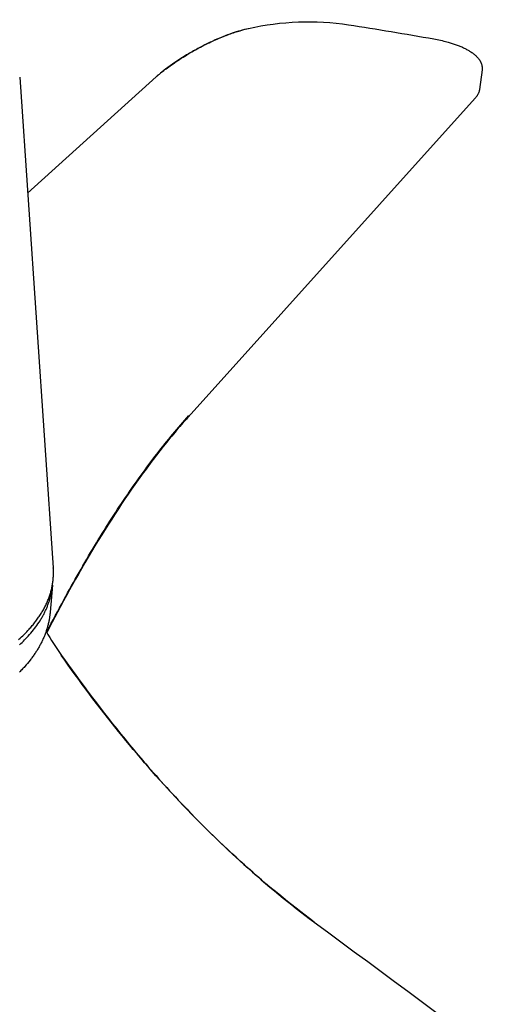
# Model space of a CAD drawing. Extents: x 7546 to 9278, y -4278 to -3180.
# Tile 7 of 8: x 9009 to 9116, y -3575 to -3355. Entities that reach past the tile are written whole.
import ezdxf

# ---------------------------------------------------------------- set-up
doc = ezdxf.new("R2010")
doc.units = 0
doc.layers.add('MAKE2D$VISIBLE$CURVAS', color=7, linetype='CONTINUOUS')

msp = doc.modelspace()

# ---------------------------------------------------------------- linework, layer by layer
at = {"layer": 'MAKE2D$VISIBLE$CURVAS', "color": 7}
for p, q in [((9112.64, -3366.57), (9112.08, -3370.98)), ((9009.35, -3368.24), (9016.86, -3477.89)), ((9011.13, -3394.2), (9039.85, -3368.15)), ((9039.86, -3368.15), (9039.94, -3368.08)), ((9111.12, -3372.92), (9046.96, -3444.23)), ((9016.65, -3481.79), (9016.15, -3487.82)), ((9016.65, -3481.79), (9016.66, -3481.72))]:
    msp.add_line(p, q, dxfattribs=at)
for points in [[(9039.85, -3368.15), (9040.07, -3367.96), (9040.3, -3367.75), (9040.55, -3367.55), (9040.81, -3367.33), (9041.05, -3367.14), (9041.29, -3366.95), (9041.54, -3366.75), (9041.81, -3366.55), (9042.08, -3366.35), (9042.36, -3366.14), (9042.65, -3365.93), (9042.94, -3365.72), (9043.28, -3365.48), (9043.62, -3365.24), (9043.97, -3365), (9044.33, -3364.75), (9044.7, -3364.51), (9045.07, -3364.27), (9045.45, -3364.02), (9045.84, -3363.77), (9046.22, -3363.54), (9046.61, -3363.3), (9047, -3363.06), (9047.39, -3362.83), (9047.79, -3362.59), (9048.2, -3362.36), (9048.61, -3362.13), (9049.02, -3361.9), (9049.39, -3361.7), (9049.76, -3361.5), (9050.14, -3361.31), (9050.51, -3361.11), (9050.89, -3360.92), (9051.28, -3360.73), (9051.66, -3360.55), (9052.05, -3360.36), (9052.39, -3360.2), (9052.74, -3360.04), (9053.09, -3359.88), (9053.44, -3359.73), (9053.8, -3359.58), (9054.15, -3359.43), (9054.5, -3359.28), (9054.86, -3359.14), (9055.18, -3359.02), (9055.5, -3358.89), (9055.82, -3358.77), (9056.14, -3358.65), (9056.46, -3358.54), (9056.78, -3358.43), (9057.11, -3358.32), (9057.43, -3358.21), (9057.72, -3358.12), (9058.01, -3358.03), (9058.3, -3357.94), (9058.59, -3357.86), (9058.88, -3357.77), (9059.16, -3357.69), (9059.45, -3357.62), (9059.74, -3357.54), (9060.11, -3357.45), (9060.48, -3357.36)], [(9060.42, -3357.4), (9060, -3357.5), (9059.57, -3357.61), (9059.13, -3357.73), (9058.68, -3357.85), (9058.22, -3357.98), (9057.75, -3358.13), (9057.27, -3358.28), (9056.79, -3358.44), (9056.29, -3358.62), (9055.78, -3358.8), (9055.26, -3359), (9054.73, -3359.21), (9054.18, -3359.43), (9053.63, -3359.66), (9053.06, -3359.91), (9052.77, -3360.04), (9052.48, -3360.17), (9052.19, -3360.31), (9051.89, -3360.45), (9051.59, -3360.59), (9051.29, -3360.74), (9050.98, -3360.89), (9050.68, -3361.04), (9050.37, -3361.2), (9050.06, -3361.36), (9049.75, -3361.52), (9049.44, -3361.69), (9049.13, -3361.85), (9048.82, -3362.03), (9048.51, -3362.2), (9048.2, -3362.37), (9047.88, -3362.55), (9047.57, -3362.73), (9047.27, -3362.91), (9046.96, -3363.1), (9046.65, -3363.28), (9046.35, -3363.47), (9045.75, -3363.85), (9045.16, -3364.22), (9044.58, -3364.6), (9044.02, -3364.98), (9043.48, -3365.35), (9042.97, -3365.71), (9042.47, -3366.06), (9042.01, -3366.4), (9041.57, -3366.73), (9041.17, -3367.04), (9040.81, -3367.34), (9040.64, -3367.48), (9040.48, -3367.61), (9040.33, -3367.74), (9040.19, -3367.86), (9040.06, -3367.98), (9039.94, -3368.08)], [(9101.86, -3359.69), (9102.25, -3359.76), (9102.63, -3359.83), (9103, -3359.91), (9103.37, -3359.99), (9103.74, -3360.07), (9104.1, -3360.16), (9104.46, -3360.25), (9104.81, -3360.34), (9105.05, -3360.41), (9105.29, -3360.48), (9105.52, -3360.55), (9105.75, -3360.62), (9105.98, -3360.69), (9106.21, -3360.76), (9106.43, -3360.84), (9106.65, -3360.91), (9106.87, -3360.99), (9107.08, -3361.07), (9107.29, -3361.15), (9107.5, -3361.23), (9107.7, -3361.31), (9107.9, -3361.4), (9108.1, -3361.48), (9108.29, -3361.57), (9108.48, -3361.66), (9108.67, -3361.75), (9108.85, -3361.84), (9109.03, -3361.93), (9109.21, -3362.02), (9109.38, -3362.11), (9109.55, -3362.21), (9109.71, -3362.3), (9109.87, -3362.4), (9110.03, -3362.5), (9110.18, -3362.6), (9110.33, -3362.7), (9110.48, -3362.8), (9110.62, -3362.91), (9110.75, -3363.01), (9110.89, -3363.12), (9111.06, -3363.26), (9111.22, -3363.4), (9111.32, -3363.5), (9111.42, -3363.59), (9111.5, -3363.68), (9111.58, -3363.76), (9111.65, -3363.84), (9111.73, -3363.93), (9111.8, -3364.01), (9111.87, -3364.1), (9111.93, -3364.19), (9112, -3364.27), (9112.06, -3364.36), (9112.12, -3364.45), (9112.17, -3364.54), (9112.22, -3364.63), (9112.27, -3364.72), (9112.32, -3364.81), (9112.37, -3364.9), (9112.41, -3364.99), (9112.45, -3365.08), (9112.48, -3365.18), (9112.52, -3365.27), (9112.55, -3365.37), (9112.57, -3365.47), (9112.6, -3365.57), (9112.62, -3365.66), (9112.63, -3365.76), (9112.65, -3365.86), (9112.66, -3365.96), (9112.66, -3366.06), (9112.66, -3366.11), (9112.67, -3366.16), (9112.67, -3366.21), (9112.67, -3366.27), (9112.66, -3366.32), (9112.66, -3366.37), (9112.66, -3366.42), (9112.65, -3366.47), (9112.65, -3366.52), (9112.64, -3366.57)], [(9112.08, -3370.98), (9112.07, -3371.05), (9112.06, -3371.11), (9112.05, -3371.17), (9112.04, -3371.23), (9112.02, -3371.29), (9112.01, -3371.35), (9111.99, -3371.41), (9111.97, -3371.47), (9111.94, -3371.57), (9111.91, -3371.66), (9111.87, -3371.76), (9111.83, -3371.85), (9111.79, -3371.95), (9111.74, -3372.04), (9111.69, -3372.13), (9111.64, -3372.22), (9111.59, -3372.31), (9111.53, -3372.4), (9111.47, -3372.49), (9111.41, -3372.57), (9111.34, -3372.66), (9111.27, -3372.75), (9111.2, -3372.83), (9111.13, -3372.92)], [(9015.39, -3492.3), (9015.86, -3491.37), (9016.34, -3490.45), (9016.82, -3489.54), (9017.3, -3488.63), (9017.77, -3487.72), (9018.25, -3486.82), (9018.73, -3485.93), (9019.21, -3485.04), (9019.64, -3484.26), (9020.06, -3483.48), (9020.49, -3482.71), (9020.91, -3481.94), (9021.34, -3481.18), (9021.77, -3480.42), (9022.19, -3479.67), (9022.62, -3478.92), (9023.05, -3478.17), (9023.47, -3477.43), (9023.9, -3476.69), (9024.33, -3475.96), (9024.76, -3475.23), (9025.19, -3474.5), (9025.62, -3473.78), (9026.05, -3473.07), (9026.48, -3472.35), (9026.91, -3471.65), (9027.34, -3470.94), (9027.77, -3470.25), (9028.2, -3469.55), (9028.63, -3468.86), (9029.06, -3468.18), (9029.5, -3467.49), (9029.93, -3466.82), (9030.36, -3466.15), (9030.8, -3465.48), (9031.23, -3464.81), (9031.67, -3464.15), (9032.1, -3463.5), (9032.54, -3462.85), (9032.97, -3462.2), (9033.41, -3461.56), (9033.84, -3460.92), (9034.28, -3460.29), (9034.72, -3459.66), (9035.15, -3459.04), (9035.59, -3458.42), (9036.03, -3457.8), (9036.47, -3457.19), (9036.91, -3456.58), (9037.35, -3455.98), (9037.79, -3455.38), (9038.23, -3454.79), (9038.67, -3454.2), (9039.11, -3453.62), (9039.55, -3453.04), (9039.99, -3452.46), (9040.44, -3451.89), (9040.88, -3451.33), (9041.32, -3450.77), (9041.76, -3450.21), (9042.21, -3449.66), (9042.65, -3449.11), (9043.09, -3448.57), (9043.54, -3448.03), (9043.98, -3447.5), (9044.43, -3446.97), (9044.87, -3446.44), (9045.32, -3445.92), (9045.77, -3445.41), (9046.21, -3444.9), (9046.66, -3444.39), (9047.11, -3443.89)], [(9046.95, -3444.24), (9046.59, -3444.64), (9046.23, -3445.04), (9045.87, -3445.45), (9045.51, -3445.86), (9045.15, -3446.28), (9044.79, -3446.7), (9044.42, -3447.13), (9044.06, -3447.56), (9043.69, -3448), (9043.33, -3448.44), (9042.96, -3448.88), (9042.59, -3449.33), (9042.22, -3449.79), (9041.85, -3450.25), (9041.48, -3450.71), (9041.11, -3451.18), (9040.74, -3451.65), (9040.37, -3452.13), (9039.99, -3452.61), (9039.62, -3453.1), (9039.24, -3453.59), (9038.87, -3454.08), (9038.49, -3454.59), (9038.11, -3455.09), (9037.73, -3455.6), (9037.35, -3456.12), (9036.97, -3456.64), (9036.59, -3457.16), (9036.21, -3457.69), (9035.83, -3458.22), (9035.45, -3458.76), (9035.06, -3459.31), (9034.33, -3460.35), (9033.6, -3461.42), (9032.87, -3462.5), (9032.13, -3463.59), (9031.39, -3464.71), (9030.65, -3465.84), (9029.91, -3466.99), (9029.16, -3468.16), (9028.42, -3469.34), (9027.67, -3470.54), (9026.92, -3471.76), (9026.17, -3473), (9025.42, -3474.25), (9024.66, -3475.52), (9023.91, -3476.81), (9023.15, -3478.11), (9022.48, -3479.28), (9021.82, -3480.46), (9021.15, -3481.65), (9020.48, -3482.85), (9019.81, -3484.07), (9019.14, -3485.3), (9018.47, -3486.54), (9017.8, -3487.8), (9017.2, -3488.92), (9016.61, -3490.06), (9016.01, -3491.2), (9015.42, -3492.35)], [(9011.46, -3491.61), (9011.64, -3491.41), (9011.82, -3491.21), (9011.99, -3491.01), (9012.17, -3490.81), (9012.34, -3490.61), (9012.5, -3490.4), (9012.66, -3490.2), (9012.83, -3489.99), (9012.98, -3489.79), (9013.14, -3489.58), (9013.29, -3489.38), (9013.44, -3489.17), (9013.58, -3488.96), (9013.72, -3488.75), (9013.86, -3488.54), (9014, -3488.33), (9014.13, -3488.12), (9014.26, -3487.91), (9014.39, -3487.7), (9014.51, -3487.49), (9014.64, -3487.28), (9014.75, -3487.06), (9014.87, -3486.85), (9014.98, -3486.64), (9015.09, -3486.42), (9015.19, -3486.21), (9015.3, -3485.99), (9015.39, -3485.78), (9015.49, -3485.56), (9015.58, -3485.34), (9015.67, -3485.13), (9015.76, -3484.91), (9015.84, -3484.69), (9015.92, -3484.48), (9016, -3484.26), (9016.07, -3484.04), (9016.14, -3483.82), (9016.21, -3483.6), (9016.28, -3483.38), (9016.34, -3483.17), (9016.39, -3482.95), (9016.45, -3482.73), (9016.5, -3482.51), (9016.55, -3482.29), (9016.6, -3482.07), (9016.64, -3481.85), (9016.68, -3481.63), (9016.71, -3481.41), (9016.75, -3481.19), (9016.77, -3480.97), (9016.8, -3480.75), (9016.82, -3480.53), (9016.85, -3480.31), (9016.86, -3480.09), (9016.88, -3479.87), (9016.89, -3479.65), (9016.9, -3479.43), (9016.9, -3479.21), (9016.9, -3478.99), (9016.9, -3478.77), (9016.9, -3478.55), (9016.89, -3478.33), (9016.88, -3478.11), (9016.86, -3477.89)], [(9011.27, -3493.14), (9011.57, -3492.81), (9011.86, -3492.47), (9012.15, -3492.13), (9012.42, -3491.79), (9012.69, -3491.45), (9012.95, -3491.11), (9013.2, -3490.76), (9013.44, -3490.42), (9013.67, -3490.07), (9013.9, -3489.72), (9014.11, -3489.37), (9014.22, -3489.19), (9014.32, -3489.02), (9014.42, -3488.84), (9014.52, -3488.66), (9014.62, -3488.49), (9014.71, -3488.31), (9014.8, -3488.13), (9014.89, -3487.95), (9014.98, -3487.77), (9015.06, -3487.6), (9015.15, -3487.42), (9015.23, -3487.24), (9015.31, -3487.06), (9015.39, -3486.88), (9015.46, -3486.7), (9015.53, -3486.52), (9015.6, -3486.34), (9015.67, -3486.16), (9015.74, -3485.98), (9015.8, -3485.8), (9015.86, -3485.61), (9015.92, -3485.43), (9015.98, -3485.25), (9016.03, -3485.07), (9016.09, -3484.89), (9016.14, -3484.71), (9016.19, -3484.53), (9016.23, -3484.34), (9016.28, -3484.16), (9016.32, -3483.98), (9016.36, -3483.8), (9016.4, -3483.62), (9016.43, -3483.43), (9016.47, -3483.25), (9016.5, -3483.07), (9016.53, -3482.89), (9016.55, -3482.7), (9016.58, -3482.52), (9016.6, -3482.34), (9016.62, -3482.16), (9016.64, -3481.97), (9016.65, -3481.79)], [(9016.15, -3487.82), (9016.14, -3488.02), (9016.12, -3488.22), (9016.09, -3488.42), (9016.07, -3488.61), (9016.04, -3488.81), (9016.01, -3489.01), (9015.98, -3489.21), (9015.95, -3489.41), (9015.91, -3489.61), (9015.87, -3489.8), (9015.83, -3490), (9015.79, -3490.2), (9015.74, -3490.39), (9015.7, -3490.59), (9015.65, -3490.79), (9015.6, -3490.98), (9015.54, -3491.18), (9015.48, -3491.37), (9015.43, -3491.57), (9015.36, -3491.76), (9015.3, -3491.96), (9015.24, -3492.15), (9015.17, -3492.35), (9015.1, -3492.54), (9015.03, -3492.73), (9014.95, -3492.93), (9014.87, -3493.12), (9014.79, -3493.31), (9014.71, -3493.5), (9014.63, -3493.69), (9014.54, -3493.89), (9014.46, -3494.08), (9014.37, -3494.27), (9014.27, -3494.46), (9014.18, -3494.65), (9014.08, -3494.84), (9013.98, -3495.02), (9013.88, -3495.21), (9013.78, -3495.4), (9013.67, -3495.59), (9013.56, -3495.78), (9013.45, -3495.96), (9013.34, -3496.15), (9013.23, -3496.34), (9013.11, -3496.52), (9012.99, -3496.71), (9012.87, -3496.89), (9012.75, -3497.07), (9012.62, -3497.26), (9012.5, -3497.44), (9012.37, -3497.62), (9012.23, -3497.81), (9012.1, -3497.99), (9011.96, -3498.17), (9011.83, -3498.35), (9011.68, -3498.53), (9011.4, -3498.89), (9011.1, -3499.25), (9010.8, -3499.6), (9010.48, -3499.95)], [(9009.1, -3493.93), (9009.42, -3493.64), (9009.73, -3493.35), (9010.04, -3493.07), (9010.34, -3492.78), (9010.63, -3492.49), (9010.91, -3492.2), (9011.19, -3491.9), (9011.46, -3491.61)], [(9009.28, -3495.12), (9009.59, -3494.84), (9009.89, -3494.56), (9010.18, -3494.28), (9010.46, -3493.99), (9010.74, -3493.71), (9011.01, -3493.42), (9011.27, -3493.14)], [(9075.14, -3557.07), (9074.13, -3556.31), (9073.13, -3555.55), (9072.13, -3554.78), (9071.14, -3554), (9070.15, -3553.22), (9069.16, -3552.44), (9068.18, -3551.64), (9067.21, -3550.85), (9066.24, -3550.04), (9065.27, -3549.24), (9064.3, -3548.42), (9063.35, -3547.6), (9062.39, -3546.78), (9061.44, -3545.95), (9060.49, -3545.11), (9059.55, -3544.27), (9058.61, -3543.43), (9057.68, -3542.57), (9056.75, -3541.72), (9055.82, -3540.85), (9054.9, -3539.98), (9053.98, -3539.11), (9053.07, -3538.23), (9052.16, -3537.35), (9051.25, -3536.45), (9050.35, -3535.56), (9049.45, -3534.66), (9048.56, -3533.75), (9047.66, -3532.84), (9046.78, -3531.92), (9045.89, -3531), (9045.01, -3530.07), (9044.13, -3529.13), (9043.26, -3528.19), (9042.39, -3527.25), (9041.53, -3526.3), (9040.66, -3525.34), (9039.8, -3524.38), (9038.95, -3523.41), (9038.1, -3522.44), (9037.25, -3521.46), (9036.4, -3520.47), (9035.56, -3519.48), (9034.72, -3518.49), (9033.89, -3517.49), (9033.06, -3516.48), (9032.23, -3515.47), (9031.4, -3514.45), (9030.58, -3513.43), (9029.76, -3512.4), (9028.94, -3511.36), (9028.13, -3510.32), (9027.32, -3509.28), (9026.52, -3508.23), (9025.71, -3507.17), (9024.91, -3506.11), (9024.12, -3505.04), (9023.32, -3503.97), (9022.53, -3502.89), (9021.74, -3501.8), (9020.96, -3500.71), (9020.18, -3499.62), (9019.4, -3498.52), (9018.62, -3497.41)], [(9018.71, -3497.47), (9019.5, -3498.58), (9020.28, -3499.68), (9021.07, -3500.79), (9021.87, -3501.88), (9022.79, -3503.15), (9023.72, -3504.42), (9024.66, -3505.68), (9025.6, -3506.93), (9026.49, -3508.1), (9027.38, -3509.27), (9028.28, -3510.43), (9029.18, -3511.59), (9030.1, -3512.75), (9031.02, -3513.91), (9031.94, -3515.06), (9032.88, -3516.2), (9033.38, -3516.81), (9033.88, -3517.43), (9034.39, -3518.03), (9034.89, -3518.64), (9035.4, -3519.25), (9035.91, -3519.85), (9036.42, -3520.45), (9036.93, -3521.05), (9037.51, -3521.71), (9038.08, -3522.38), (9038.65, -3523.03), (9039.23, -3523.69), (9039.81, -3524.35), (9040.38, -3525), (9040.97, -3525.65), (9041.55, -3526.29), (9042.19, -3527), (9042.83, -3527.71), (9043.48, -3528.41), (9044.13, -3529.11), (9044.78, -3529.8), (9045.43, -3530.5), (9046.08, -3531.19), (9046.74, -3531.87), (9047.47, -3532.63), (9048.2, -3533.38), (9048.93, -3534.13), (9049.67, -3534.88), (9050.41, -3535.62), (9051.15, -3536.36), (9051.89, -3537.1), (9052.64, -3537.83), (9053.47, -3538.64), (9054.31, -3539.45), (9055.15, -3540.25), (9056, -3541.04), (9056.85, -3541.84), (9057.7, -3542.62), (9058.55, -3543.4), (9059.41, -3544.18), (9060.37, -3545.05), (9061.34, -3545.91), (9062.32, -3546.76), (9063.29, -3547.6), (9064.27, -3548.44), (9065.26, -3549.27), (9066.25, -3550.1), (9067.24, -3550.91), (9068.2, -3551.7), (9069.17, -3552.48), (9070.14, -3553.25), (9071.12, -3554.01), (9072.1, -3554.77), (9073.08, -3555.52), (9074.06, -3556.27), (9075.05, -3557)], [(9010.48, -3499.95), (9010.32, -3500.14), (9010.15, -3500.32), (9009.98, -3500.5), (9009.81, -3500.68), (9009.63, -3500.86), (9009.45, -3501.04), (9009.28, -3501.22)]]:
    msp.add_lwpolyline(points, dxfattribs=at)
at = {"layer": 'MAKE2D$VISIBLE$CURVAS', "color": 7, "extrusion": (0, 0, -1)}
for centre, radius, start, end in [((-9073.81, -3415.3), 59.45, 77.0414, 98.7271), ((-8972.39, -4082.45), 734.27, 98.65064, 100.15615), ((277358.55, -391145.2), 481942.75, 126.4649825, 126.4932432)]:
    msp.add_arc(centre, radius, start, end, dxfattribs=at)
at = {"layer": 'MAKE2D$VISIBLE$CURVAS', "color": 7}
for centre, radius, start, end in [((9071.17, -3460.11), 64.4, 209.7588, 215.4583), ((9190.72, -3400.71), 194.44, 233.5298, 233.5357)]:
    msp.add_arc(centre, radius, start, end, dxfattribs=at)

doc.saveas('drawing.dxf')
